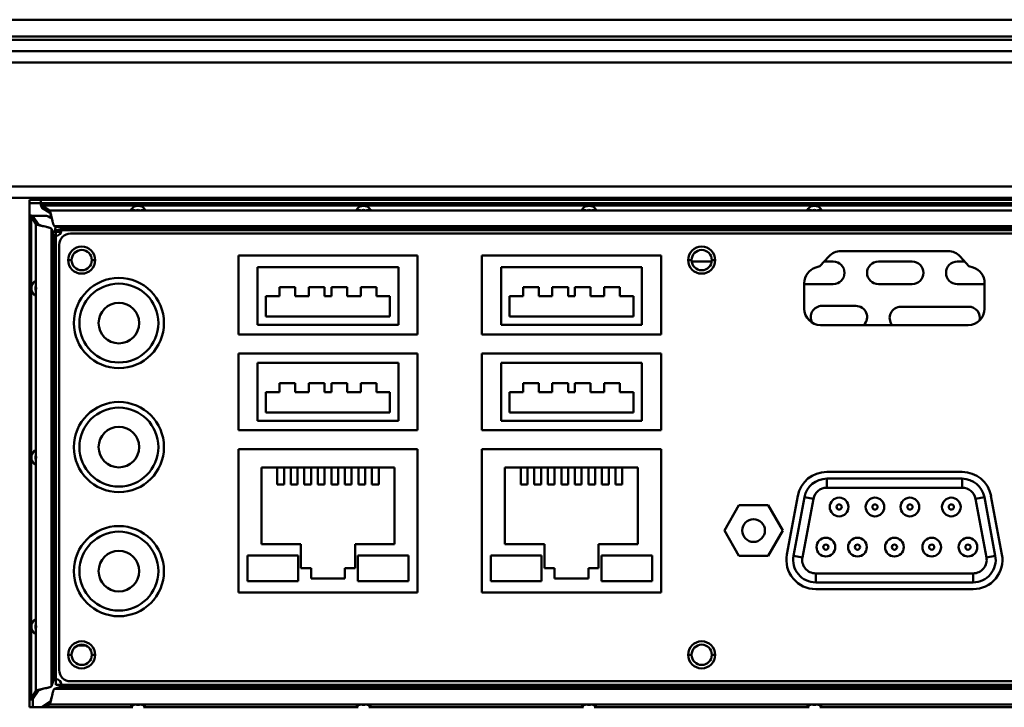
# Model space of a CAD drawing. Header units: millimetres. Extents: x 6596 to 7860, y -415 to 716.
# Tile 15 of 56: x 7219 to 7306, y -299 to -238. Entities that reach past the tile are written whole.
import ezdxf

# ---------------------------------------------------------------- set-up
doc = ezdxf.new("R2010")
doc.units = ezdxf.units.MM
doc.header["$LTSCALE"] = 81.675
doc.layers.get('0').update_dxf_attribs({"linetype": 'CONTINUOUS'})

msp = doc.modelspace()

# ---------------------------------------------------------------- linework, layer by layer
at = {"linetype": 'Continuous', "lineweight": 50}
for p, q in [((7490.869, -238.362), (7061.169, -238.362)), ((7490.869, -239.862), (7061.169, -239.862)), ((7063.519, -240.162), (7488.519, -240.162)), ((7062.519, -241.162), (7489.519, -241.162)), ((7488.319, -242.162), (7063.719, -242.162)), ((7375.319, -253.162), (7083.819, -253.162)), ((7375.319, -254.162), (7083.819, -254.162)), ((7219.719, -254.336), (7219.719, -299.336)), ((7376.55, -254.336), (7219.719, -254.336)), ((7219.719, -254.632), (7377.4, -254.632)), ((7220.774, -254.964), (7220.774, -254.788)), ((7220.822, -255.038), (7220.822, -254.841)), ((7220.822, -254.841), (7221.486, -255.271)), ((7377.79, -254.841), (7220.822, -254.841)), ((7220.822, -255.038), (7221.486, -255.468)), ((7219.978, -255.759), (7219.802, -255.759)), ((7219.855, -255.808), (7219.855, -298.556)), ((7220.286, -256.472), (7219.855, -255.808)), ((7220.052, -255.808), (7219.855, -255.808)), ((7219.927, -255.741), (7221.019, -255.741)), ((7220.482, -256.472), (7220.052, -255.808)), ((7221.486, -255.468), (7221.486, -255.271)), ((7229.153, -255.271), (7221.486, -255.271)), ((7228.744, -255.157), (7228.738, -255.171)), ((7249.153, -255.271), (7229.54, -255.271)), ((7229.955, -255.171), (7229.949, -255.157)), ((7248.744, -255.157), (7248.738, -255.171)), ((7269.153, -255.271), (7249.54, -255.271)), ((7249.955, -255.171), (7249.949, -255.157)), ((7268.744, -255.157), (7268.738, -255.171)), ((7289.153, -255.271), (7269.54, -255.271)), ((7269.955, -255.171), (7269.949, -255.157)), ((7288.744, -255.157), (7288.738, -255.171)), ((7309.153, -255.271), (7289.54, -255.271)), ((7289.955, -255.171), (7289.949, -255.157)), ((7220.286, -256.472), (7220.286, -261.989)), ((7220.482, -256.472), (7220.286, -256.472)), ((7221.921, -256.658), (7222.459, -256.833)), ((7376.772, -256.658), (7221.921, -256.658)), ((7221.672, -256.907), (7221.672, -297.458)), ((7221.847, -257.445), (7221.672, -256.907)), ((7222.547, -257.162), (7221.755, -257.162)), ((7221.847, -257.445), (7221.847, -296.919)), ((7222.047, -297.332), (7222.047, -257.032)), ((7222.047, -257.032), (7376.647, -257.032)), ((7222.047, -257.532), (7222.047, -296.832)), ((7376.234, -256.833), (7222.459, -256.833)), ((7376.147, -257.032), (7222.547, -257.032)), ((7375.347, -257.332), (7223.347, -257.332)), ((7222.347, -258.332), (7222.347, -296.032)), ((7238.244, -266.272), (7238.244, -259.262)), ((7238.244, -259.262), (7254.144, -259.262)), ((7254.144, -259.262), (7254.144, -266.272)), ((7259.844, -266.272), (7259.844, -259.262)), ((7259.844, -259.262), (7275.744, -259.262)), ((7275.744, -259.262), (7275.744, -266.272)), ((7289.837, -260.214), (7290.623, -259.357)), ((7291.691, -258.887), (7301.196, -258.887)), ((7302.264, -259.357), (7303.05, -260.214)), ((7223.147, -259.682), (7223.447, -259.682)), ((7225.547, -259.682), (7225.247, -259.682)), ((7278.147, -259.682), (7278.447, -259.682)), ((7278.457, -259.812), (7280.236, -259.812)), ((7280.547, -259.682), (7280.247, -259.682)), ((7289.457, -260.334), (7289.837, -260.214)), ((7290.206, -259.812), (7291.019, -259.812)), ((7295.019, -259.812), (7298.019, -259.812)), ((7302.019, -259.812), (7302.681, -259.812)), ((7303.05, -260.214), (7303.43, -260.334)), ((7239.944, -260.302), (7239.944, -265.422)), ((7252.444, -260.302), (7239.944, -260.302)), ((7252.444, -265.422), (7252.444, -260.302)), ((7261.544, -260.302), (7261.544, -265.422)), ((7274.044, -260.302), (7261.544, -260.302)), ((7274.044, -265.422), (7274.044, -260.302)), ((7220.293, -262.182), (7220.286, -261.989)), ((7288.444, -263.987), (7288.444, -261.717)), ((7291.019, -261.812), (7288.444, -261.812)), ((7298.019, -261.812), (7295.019, -261.812)), ((7304.444, -261.812), (7302.019, -261.812)), ((7304.444, -261.717), (7304.444, -263.987)), ((7220.286, -262.375), (7220.293, -262.182)), ((7220.286, -262.375), (7220.286, -276.989)), ((7240.694, -262.892), (7240.694, -264.692)), ((7241.894, -262.892), (7240.694, -262.892)), ((7241.894, -262.092), (7241.894, -262.892)), ((7243.294, -262.092), (7241.894, -262.092)), ((7243.294, -262.892), (7243.294, -262.092)), ((7244.494, -262.892), (7243.294, -262.892)), ((7244.494, -262.092), (7244.494, -262.892)), ((7245.894, -262.092), (7244.494, -262.092)), ((7245.894, -262.892), (7245.894, -262.092)), ((7246.494, -262.892), (7245.894, -262.892)), ((7246.494, -262.092), (7246.494, -262.892)), ((7247.894, -262.092), (7246.494, -262.092)), ((7247.894, -262.892), (7247.894, -262.092)), ((7249.094, -262.892), (7247.894, -262.892)), ((7249.094, -262.092), (7249.094, -262.892)), ((7250.494, -262.092), (7249.094, -262.092)), ((7250.494, -262.892), (7250.494, -262.092)), ((7251.694, -262.892), (7250.494, -262.892)), ((7251.694, -264.692), (7251.694, -262.892)), ((7262.294, -262.892), (7262.294, -264.692)), ((7263.494, -262.892), (7262.294, -262.892)), ((7263.494, -262.092), (7263.494, -262.892)), ((7264.894, -262.092), (7263.494, -262.092)), ((7264.894, -262.892), (7264.894, -262.092)), ((7266.094, -262.892), (7264.894, -262.892)), ((7266.094, -262.092), (7266.094, -262.892)), ((7267.494, -262.092), (7266.094, -262.092)), ((7267.494, -262.892), (7267.494, -262.092)), ((7268.094, -262.892), (7267.494, -262.892)), ((7268.094, -262.092), (7268.094, -262.892)), ((7269.494, -262.092), (7268.094, -262.092)), ((7269.494, -262.892), (7269.494, -262.092)), ((7270.694, -262.892), (7269.494, -262.892)), ((7270.694, -262.092), (7270.694, -262.892)), ((7272.094, -262.092), (7270.694, -262.092)), ((7272.094, -262.892), (7272.094, -262.092)), ((7273.294, -262.892), (7272.094, -262.892)), ((7273.294, -264.692), (7273.294, -262.892)), ((7290.019, -263.741), (7293.019, -263.741)), ((7297.019, -263.812), (7303.019, -263.812)), ((7239.944, -265.422), (7252.444, -265.422)), ((7240.694, -264.692), (7251.694, -264.692)), ((7261.544, -265.422), (7274.044, -265.422)), ((7262.294, -264.692), (7273.294, -264.692)), ((7302.994, -265.437), (7289.894, -265.437)), ((7254.144, -266.272), (7238.244, -266.272)), ((7275.744, -266.272), (7259.844, -266.272)), ((7238.244, -274.772), (7238.244, -267.952)), ((7238.244, -267.952), (7254.144, -267.952)), ((7254.144, -267.952), (7254.144, -274.772)), ((7259.844, -274.772), (7259.844, -267.952)), ((7259.844, -267.952), (7275.744, -267.952)), ((7275.744, -267.952), (7275.744, -274.772)), ((7239.944, -268.802), (7239.944, -273.922)), ((7252.444, -268.802), (7239.944, -268.802)), ((7252.444, -273.922), (7252.444, -268.802)), ((7261.544, -268.802), (7261.544, -273.922)), ((7274.044, -268.802), (7261.544, -268.802)), ((7274.044, -273.922), (7274.044, -268.802)), ((7241.894, -270.592), (7241.894, -271.392)), ((7243.294, -270.592), (7241.894, -270.592)), ((7243.294, -271.392), (7243.294, -270.592)), ((7244.494, -270.592), (7244.494, -271.392)), ((7245.894, -270.592), (7244.494, -270.592)), ((7245.894, -271.392), (7245.894, -270.592)), ((7246.494, -270.592), (7246.494, -271.392)), ((7247.894, -270.592), (7246.494, -270.592)), ((7247.894, -271.392), (7247.894, -270.592)), ((7249.094, -270.592), (7249.094, -271.392)), ((7250.494, -270.592), (7249.094, -270.592)), ((7250.494, -271.392), (7250.494, -270.592)), ((7263.494, -270.592), (7263.494, -271.392)), ((7264.894, -270.592), (7263.494, -270.592)), ((7264.894, -271.392), (7264.894, -270.592)), ((7266.094, -270.592), (7266.094, -271.392)), ((7267.494, -270.592), (7266.094, -270.592)), ((7267.494, -271.392), (7267.494, -270.592)), ((7268.094, -270.592), (7268.094, -271.392)), ((7269.494, -270.592), (7268.094, -270.592)), ((7269.494, -271.392), (7269.494, -270.592)), ((7270.694, -270.592), (7270.694, -271.392)), ((7272.094, -270.592), (7270.694, -270.592)), ((7272.094, -271.392), (7272.094, -270.592)), ((7240.694, -271.392), (7240.694, -273.192)), ((7241.894, -271.392), (7240.694, -271.392)), ((7244.494, -271.392), (7243.294, -271.392)), ((7246.494, -271.392), (7245.894, -271.392)), ((7249.094, -271.392), (7247.894, -271.392)), ((7251.694, -271.392), (7250.494, -271.392)), ((7251.694, -273.192), (7251.694, -271.392)), ((7262.294, -271.392), (7262.294, -273.192)), ((7263.494, -271.392), (7262.294, -271.392)), ((7266.094, -271.392), (7264.894, -271.392)), ((7268.094, -271.392), (7267.494, -271.392)), ((7270.694, -271.392), (7269.494, -271.392)), ((7273.294, -271.392), (7272.094, -271.392)), ((7273.294, -273.192), (7273.294, -271.392)), ((7240.694, -273.192), (7251.694, -273.192)), ((7262.294, -273.192), (7273.294, -273.192)), ((7239.944, -273.922), (7252.444, -273.922)), ((7261.544, -273.922), (7274.044, -273.922)), ((7254.144, -274.772), (7238.244, -274.772)), ((7275.744, -274.772), (7259.844, -274.772)), ((7238.244, -289.162), (7238.244, -276.452)), ((7238.244, -276.452), (7254.144, -276.452)), ((7254.144, -276.452), (7254.144, -289.162)), ((7259.844, -289.162), (7259.844, -276.452)), ((7259.844, -276.452), (7275.744, -276.452)), ((7275.744, -276.452), (7275.744, -289.162)), ((7220.293, -277.182), (7220.286, -276.989)), ((7220.286, -277.375), (7220.293, -277.182)), ((7220.286, -277.375), (7220.286, -291.989)), ((7240.294, -278.062), (7240.294, -284.862)), ((7252.094, -278.062), (7240.294, -278.062)), ((7241.694, -278.062), (7241.694, -279.585)), ((7242.294, -279.585), (7242.294, -278.062)), ((7242.894, -278.062), (7242.894, -279.585)), ((7243.494, -279.585), (7243.494, -278.062)), ((7244.094, -278.062), (7244.094, -279.585)), ((7244.694, -279.585), (7244.694, -278.062)), ((7245.294, -278.062), (7245.294, -279.585)), ((7245.894, -279.585), (7245.894, -278.062)), ((7246.494, -278.062), (7246.494, -279.585)), ((7247.094, -279.585), (7247.094, -278.062)), ((7247.694, -278.062), (7247.694, -279.585)), ((7248.294, -279.585), (7248.294, -278.062)), ((7248.894, -278.062), (7248.894, -279.585)), ((7249.494, -279.585), (7249.494, -278.062)), ((7250.094, -278.062), (7250.094, -279.585)), ((7250.694, -279.585), (7250.694, -278.062)), ((7252.094, -284.862), (7252.094, -278.062)), ((7261.894, -278.062), (7261.894, -284.862)), ((7273.694, -278.062), (7261.894, -278.062)), ((7263.294, -278.062), (7263.294, -279.585)), ((7263.894, -279.585), (7263.894, -278.062)), ((7264.494, -278.062), (7264.494, -279.585)), ((7265.094, -279.585), (7265.094, -278.062)), ((7265.694, -278.062), (7265.694, -279.585)), ((7266.294, -279.585), (7266.294, -278.062)), ((7266.894, -278.062), (7266.894, -279.585)), ((7267.494, -279.585), (7267.494, -278.062)), ((7268.094, -278.062), (7268.094, -279.585)), ((7268.694, -279.585), (7268.694, -278.062)), ((7269.294, -278.062), (7269.294, -279.585)), ((7269.894, -279.585), (7269.894, -278.062)), ((7270.494, -278.062), (7270.494, -279.585)), ((7271.094, -279.585), (7271.094, -278.062)), ((7271.694, -278.062), (7271.694, -279.585)), ((7272.294, -279.585), (7272.294, -278.062)), ((7273.694, -284.862), (7273.694, -278.062)), ((7290.433, -278.462), (7302.455, -278.462)), ((7290.433, -279.062), (7290.433, -279.862)), ((7290.433, -279.062), (7302.455, -279.062)), ((7302.455, -279.862), (7302.455, -279.062)), ((7242.294, -279.585), (7241.694, -279.585)), ((7243.494, -279.585), (7242.894, -279.585)), ((7244.694, -279.585), (7244.094, -279.585)), ((7245.894, -279.585), (7245.294, -279.585)), ((7247.094, -279.585), (7246.494, -279.585)), ((7248.294, -279.585), (7247.694, -279.585)), ((7249.494, -279.585), (7248.894, -279.585)), ((7250.694, -279.585), (7250.094, -279.585)), ((7263.894, -279.585), (7263.294, -279.585)), ((7265.094, -279.585), (7264.494, -279.585)), ((7266.294, -279.585), (7265.694, -279.585)), ((7267.494, -279.585), (7266.894, -279.585)), ((7268.694, -279.585), (7268.094, -279.585)), ((7269.894, -279.585), (7269.294, -279.585)), ((7271.094, -279.585), (7270.494, -279.585)), ((7272.294, -279.585), (7271.694, -279.585)), ((7302.455, -279.862), (7290.433, -279.862)), ((7286.904, -285.784), (7287.877, -280.584)), ((7287.494, -285.894), (7288.467, -280.694)), ((7289.253, -280.841), (7288.28, -286.041)), ((7289.253, -280.841), (7288.467, -280.694)), ((7304.42, -280.694), (7303.634, -280.841)), ((7304.607, -286.041), (7303.634, -280.841)), ((7304.42, -280.694), (7305.394, -285.894)), ((7305.01, -280.584), (7305.983, -285.784)), ((7281.354, -283.662), (7282.649, -281.42)), ((7282.649, -281.42), (7285.238, -281.42)), ((7285.238, -281.42), (7286.533, -283.662)), ((7282.649, -285.904), (7281.354, -283.662)), ((7286.533, -283.662), (7285.238, -285.904)), ((7240.294, -284.862), (7243.794, -284.862)), ((7243.794, -284.862), (7243.794, -287.012)), ((7248.594, -287.012), (7248.594, -284.862)), ((7248.594, -284.862), (7252.094, -284.862)), ((7261.894, -284.862), (7265.394, -284.862)), ((7265.394, -284.862), (7265.394, -287.012)), ((7270.194, -287.012), (7270.194, -284.862)), ((7270.194, -284.862), (7273.694, -284.862)), ((7239.044, -288.137), (7239.044, -285.887)), ((7239.044, -285.887), (7243.544, -285.887)), ((7243.544, -285.887), (7243.544, -288.137)), ((7248.844, -288.137), (7248.844, -285.887)), ((7248.844, -285.887), (7253.344, -285.887)), ((7253.344, -285.887), (7253.344, -288.137)), ((7260.644, -288.137), (7260.644, -285.887)), ((7260.644, -285.887), (7265.144, -285.887)), ((7265.144, -285.887), (7265.144, -288.137)), ((7270.444, -288.137), (7270.444, -285.887)), ((7270.444, -285.887), (7274.944, -285.887)), ((7274.944, -285.887), (7274.944, -288.137)), ((7285.238, -285.904), (7282.649, -285.904)), ((7287.494, -285.894), (7288.28, -286.041)), ((7304.607, -286.041), (7305.394, -285.894)), ((7243.794, -287.012), (7244.694, -287.012)), ((7244.694, -287.012), (7244.694, -287.912)), ((7247.694, -287.912), (7247.694, -287.012)), ((7247.694, -287.012), (7248.594, -287.012)), ((7265.394, -287.012), (7266.294, -287.012)), ((7266.294, -287.012), (7266.294, -287.912)), ((7269.294, -287.912), (7269.294, -287.012)), ((7269.294, -287.012), (7270.194, -287.012)), ((7243.544, -288.137), (7239.044, -288.137)), ((7244.694, -287.912), (7247.694, -287.912)), ((7253.344, -288.137), (7248.844, -288.137)), ((7265.144, -288.137), (7260.644, -288.137)), ((7266.294, -287.912), (7269.294, -287.912)), ((7274.944, -288.137), (7270.444, -288.137)), ((7289.459, -287.462), (7289.459, -288.262)), ((7289.459, -287.462), (7303.428, -287.462)), ((7303.428, -288.262), (7303.428, -287.462)), ((7303.428, -288.262), (7289.459, -288.262)), ((7303.428, -288.862), (7289.459, -288.862)), ((7254.144, -289.162), (7238.244, -289.162)), ((7275.744, -289.162), (7259.844, -289.162)), ((7220.293, -292.182), (7220.286, -291.989)), ((7220.286, -292.375), (7220.293, -292.182)), ((7220.286, -292.375), (7220.286, -297.893)), ((7224.715, -293.862), (7223.978, -293.862)), ((7223.147, -294.682), (7223.447, -294.682)), ((7225.547, -294.682), (7225.247, -294.682)), ((7278.147, -294.682), (7278.447, -294.682)), ((7280.547, -294.682), (7280.247, -294.682)), ((7221.672, -297.458), (7221.847, -296.919)), ((7222.459, -297.531), (7221.921, -297.707)), ((7376.772, -297.707), (7221.921, -297.707)), ((7376.647, -297.332), (7222.047, -297.332)), ((7376.234, -297.531), (7222.459, -297.531)), ((7376.147, -297.332), (7222.547, -297.332)), ((7223.347, -297.032), (7375.347, -297.032)), ((7219.978, -298.605), (7219.802, -298.605)), ((7219.855, -298.556), (7220.286, -297.893)), ((7220.052, -298.556), (7219.855, -298.556)), ((7220.019, -298.584), (7220.019, -299.336)), ((7220.052, -298.556), (7220.482, -297.893)), ((7220.482, -297.893), (7220.286, -297.893)), ((7219.719, -299.336), (7228.873, -299.336)), ((7221.486, -298.896), (7220.822, -299.326)), ((7221.486, -299.093), (7221.112, -299.336)), ((7221.486, -298.896), (7221.486, -299.093)), ((7229.153, -299.093), (7221.486, -299.093)), ((7228.738, -299.193), (7228.744, -299.208)), ((7249.153, -299.093), (7229.54, -299.093)), ((7229.821, -299.336), (7248.873, -299.336)), ((7229.949, -299.208), (7229.955, -299.193)), ((7248.738, -299.193), (7248.744, -299.208)), ((7269.153, -299.093), (7249.54, -299.093)), ((7249.821, -299.336), (7268.873, -299.336)), ((7249.949, -299.208), (7249.955, -299.193)), ((7268.738, -299.193), (7268.744, -299.208)), ((7289.153, -299.093), (7269.54, -299.093)), ((7269.821, -299.336), (7288.873, -299.336)), ((7269.949, -299.208), (7269.955, -299.193)), ((7288.738, -299.193), (7288.744, -299.208)), ((7309.153, -299.093), (7289.54, -299.093)), ((7289.821, -299.336), (7308.873, -299.336)), ((7289.949, -299.208), (7289.955, -299.193))]:
    msp.add_line(p, q, dxfattribs=at)
for centre, radius in [((7224.347, -259.682), 1.2), ((7279.347, -259.682), 1.2), ((7224.347, -259.682), 0.9), ((7279.347, -259.682), 0.9), ((7227.644, -265.262), 4), ((7227.644, -265.262), 3.5), ((7227.644, -265.262), 1.8), ((7227.644, -276.262), 4), ((7227.644, -276.262), 3.5), ((7227.644, -276.262), 1.8), ((7291.537, -281.573), 0.83), ((7294.716, -281.573), 0.83), ((7297.82, -281.573), 0.83), ((7301.491, -281.573), 0.83), ((7291.537, -281.573), 0.23), ((7294.716, -281.573), 0.23), ((7297.82, -281.573), 0.23), ((7301.491, -281.573), 0.23), ((7283.944, -283.662), 1.01), ((7227.644, -287.262), 4), ((7227.644, -287.262), 3.5), ((7290.363, -285.131), 0.83), ((7293.164, -285.131), 0.83), ((7296.444, -285.131), 0.83), ((7299.75, -285.131), 0.83), ((7302.968, -285.131), 0.83), ((7227.644, -287.262), 1.8), ((7290.363, -285.131), 0.23), ((7293.164, -285.131), 0.23), ((7296.444, -285.131), 0.23), ((7299.75, -285.131), 0.23), ((7302.968, -285.131), 0.23), ((7224.347, -294.682), 1.2), ((7279.347, -294.682), 1.2), ((7224.347, -294.682), 0.9), ((7279.347, -294.682), 0.9)]:
    msp.add_circle(centre, radius, dxfattribs=at)
for centre, radius, start, end in [((7222.215, -254.426), 1.51, 179.9965, 181.16631), ((7222.174, -254.426), 1.468, 181.16924, 181.5988), ((7229.347, -255.631), 0.767, 38.17648, 141.82352), ((7249.347, -255.631), 0.767, 38.17648, 141.82352), ((7269.347, -255.631), 0.767, 38.17648, 141.82352), ((7289.347, -255.631), 0.767, 38.17648, 141.82352), ((7221.019, -256.741), 1, 46.34185, 90), ((7221.019, -256.741), 1, 335.07466, 2.95168), ((7222.047, -257.032), 0.5, 270, 0), ((7223.347, -258.332), 1, 90, 180), ((7291.691, -260.337), 1.45, 90, 137.48955), ((7301.196, -260.337), 1.45, 42.51045, 90), ((7291.019, -260.812), 1, 270, 90), ((7295.019, -260.812), 1, 90, 270), ((7298.019, -260.812), 1, 270, 90), ((7302.019, -260.812), 1, 90, 270), ((7289.894, -261.717), 1.45, 107.52557, 180), ((7302.994, -261.717), 1.45, 0, 72.47443), ((7220.645, -262.182), 0.767, 128.17648, 231.82352), ((7220.76, -262.182), 0.512, 157.83179, 180.00911), ((7220.76, -262.182), 0.512, 179.99089, 202.16821), ((7290.019, -264.741), 1, 90, 209.16328), ((7293.019, -264.741), 1, 315.8581, 90), ((7289.894, -263.987), 1.45, 180, 270), ((7297.019, -264.812), 1, 90, 218.68315), ((7302.994, -263.987), 1.45, 270, 0), ((7303.019, -264.812), 1, 347.06604, 90), ((7220.645, -277.182), 0.767, 128.17648, 231.82352), ((7220.76, -277.182), 0.512, 157.83179, 180.00911), ((7220.76, -277.182), 0.512, 179.99089, 202.16821), ((7290.433, -281.062), 2.6, 90, 169.4), ((7302.455, -281.062), 2.6, 10.6, 90), ((7290.433, -281.062), 2, 90, 169.4), ((7302.455, -281.062), 2, 10.6, 90), ((7290.433, -281.062), 1.2, 90, 169.4), ((7302.455, -281.062), 1.2, 10.6, 90), ((7289.459, -286.262), 2.6, 169.4, 270), ((7289.459, -286.262), 2, 169.4, 270), ((7289.459, -286.262), 1.2, 169.4, 270), ((7303.428, -286.262), 2.6, 270, 10.6), ((7303.428, -286.262), 2, 270, 10.6), ((7303.428, -286.262), 1.2, 270, 10.6), ((7220.645, -292.182), 0.767, 128.17648, 231.82352), ((7220.76, -292.182), 0.512, 157.83179, 180.00911), ((7220.76, -292.182), 0.512, 179.99089, 202.16821), ((7223.347, -296.032), 1, 180, 270), ((7222.047, -297.332), 0.5, 0, 90), ((7229.347, -298.734), 0.767, 218.17648, 231.84914), ((7229.347, -298.734), 0.767, 308.19989, 321.82352), ((7249.347, -298.734), 0.767, 218.17648, 231.84914), ((7249.347, -298.734), 0.767, 308.19989, 321.82352), ((7269.347, -298.734), 0.767, 218.17648, 231.84914), ((7269.347, -298.734), 0.767, 308.19989, 321.82352), ((7289.347, -298.734), 0.767, 218.17648, 231.84914), ((7289.347, -298.734), 0.767, 308.19989, 321.82352)]:
    msp.add_arc(centre, radius, start, end, dxfattribs=at)
for points, knots in [([(7220.774, -254.964), (7220.767, -254.95), (7220.756, -254.92), (7220.737, -254.85), (7220.72, -254.747), (7220.708, -254.607), (7220.705, -254.508), (7220.705, -254.456)], [0, 0, 0, 0, 0.086918, 0.186605, 0.421953, 0.697514, 1, 1, 1, 1]), ([(7220.706, -254.467), (7220.707, -254.501), (7220.711, -254.564), (7220.724, -254.652), (7220.743, -254.727), (7220.762, -254.77), (7220.774, -254.788)], [0, 0, 0, 0, 0.300579, 0.572728, 0.807177, 1, 1, 1, 1]), ([(7220.774, -254.788), (7220.781, -254.799), (7220.795, -254.819), (7220.813, -254.836), (7220.822, -254.841)], [0, 0, 0, 0, 0.561992, 1, 1, 1, 1]), ([(7220.774, -254.964), (7220.781, -254.979), (7220.794, -255.006), (7220.813, -255.03), (7220.822, -255.038)], [0, 0, 0, 0, 0.580075, 1, 1, 1, 1]), ([(7219.719, -255.703), (7219.769, -255.708), (7219.839, -255.717), (7219.925, -255.739), (7219.962, -255.752), (7219.978, -255.759)], [0, 0, 0, 0, 0.563811, 0.799008, 1, 1, 1, 1]), ([(7219.802, -255.759), (7219.79, -255.752), (7219.763, -255.738), (7219.735, -255.728), (7219.719, -255.724)], [0, 0, 0, 0, 0.464701, 1, 1, 1, 1]), ([(7219.855, -255.808), (7219.85, -255.799), (7219.834, -255.781), (7219.814, -255.767), (7219.802, -255.759)], [0, 0, 0, 0, 0.438008, 1, 1, 1, 1]), ([(7220.052, -255.808), (7220.045, -255.798), (7220.02, -255.78), (7219.994, -255.766), (7219.978, -255.759)], [0, 0, 0, 0, 0.419925, 1, 1, 1, 1]), ([(7221.486, -255.271), (7221.491, -255.275), (7221.501, -255.285), (7221.52, -255.312), (7221.542, -255.359), (7221.568, -255.429), (7221.593, -255.515), (7221.619, -255.614), (7221.655, -255.764), (7221.68, -255.881), (7221.697, -255.961)], [0, 0, 0, 0, 0.025696, 0.056814, 0.136543, 0.239499, 0.363698, 0.506003, 0.662509, 1, 1, 1, 1]), ([(7221.486, -255.468), (7221.496, -255.474), (7221.516, -255.493), (7221.542, -255.53), (7221.567, -255.58), (7221.593, -255.642), (7221.619, -255.713), (7221.655, -255.82), (7221.68, -255.903), (7221.697, -255.961)], [0, 0, 0, 0, 0.064028, 0.147618, 0.251916, 0.375617, 0.516068, 0.669746, 1, 1, 1, 1]), ([(7228.738, -255.171), (7228.738, -255.174), (7228.74, -255.18), (7228.746, -255.188), (7228.755, -255.196), (7228.768, -255.204), (7228.785, -255.212), (7228.813, -255.222), (7228.856, -255.234), (7228.917, -255.246), (7228.988, -255.257), (7229.068, -255.265), (7229.124, -255.269), (7229.153, -255.271)], [0, 0, 0, 0, 0.019201, 0.041684, 0.069536, 0.103782, 0.144858, 0.192883, 0.309381, 0.451583, 0.616612, 0.80082, 1, 1, 1, 1]), ([(7229.153, -255.271), (7229.185, -255.273), (7229.249, -255.278), (7229.347, -255.28), (7229.444, -255.278), (7229.508, -255.273), (7229.54, -255.271)], [0, 0, 0, 0, 0.245197, 0.5, 0.754803, 1, 1, 1, 1]), ([(7229.54, -255.271), (7229.569, -255.269), (7229.625, -255.265), (7229.705, -255.257), (7229.776, -255.246), (7229.837, -255.234), (7229.88, -255.222), (7229.908, -255.212), (7229.925, -255.204), (7229.938, -255.196), (7229.947, -255.188), (7229.953, -255.18), (7229.955, -255.174), (7229.955, -255.171)], [0, 0, 0, 0, 0.19918, 0.383388, 0.548417, 0.690619, 0.807117, 0.855142, 0.896218, 0.930464, 0.958316, 0.980799, 1, 1, 1, 1]), ([(7248.738, -255.171), (7248.738, -255.174), (7248.74, -255.18), (7248.746, -255.188), (7248.755, -255.196), (7248.768, -255.204), (7248.785, -255.212), (7248.813, -255.222), (7248.856, -255.234), (7248.917, -255.246), (7248.988, -255.257), (7249.068, -255.265), (7249.124, -255.269), (7249.153, -255.271)], [0, 0, 0, 0, 0.019201, 0.041684, 0.069536, 0.103782, 0.144858, 0.192883, 0.309381, 0.451583, 0.616612, 0.80082, 1, 1, 1, 1]), ([(7249.153, -255.271), (7249.185, -255.273), (7249.249, -255.278), (7249.347, -255.28), (7249.444, -255.278), (7249.508, -255.273), (7249.54, -255.271)], [0, 0, 0, 0, 0.245197, 0.5, 0.754803, 1, 1, 1, 1]), ([(7249.54, -255.271), (7249.569, -255.269), (7249.625, -255.265), (7249.705, -255.257), (7249.776, -255.246), (7249.837, -255.234), (7249.88, -255.222), (7249.908, -255.212), (7249.925, -255.204), (7249.938, -255.196), (7249.947, -255.188), (7249.953, -255.18), (7249.955, -255.174), (7249.955, -255.171)], [0, 0, 0, 0, 0.19918, 0.383388, 0.548417, 0.690619, 0.807117, 0.855142, 0.896218, 0.930464, 0.958316, 0.980799, 1, 1, 1, 1]), ([(7268.738, -255.171), (7268.738, -255.174), (7268.74, -255.18), (7268.746, -255.188), (7268.755, -255.196), (7268.768, -255.204), (7268.785, -255.212), (7268.813, -255.222), (7268.856, -255.234), (7268.917, -255.246), (7268.988, -255.257), (7269.068, -255.265), (7269.124, -255.269), (7269.153, -255.271)], [0, 0, 0, 0, 0.019201, 0.041684, 0.069536, 0.103782, 0.144858, 0.192883, 0.309381, 0.451583, 0.616612, 0.80082, 1, 1, 1, 1]), ([(7269.153, -255.271), (7269.185, -255.273), (7269.249, -255.278), (7269.347, -255.28), (7269.444, -255.278), (7269.508, -255.273), (7269.54, -255.271)], [0, 0, 0, 0, 0.245197, 0.5, 0.754803, 1, 1, 1, 1]), ([(7269.54, -255.271), (7269.569, -255.269), (7269.625, -255.265), (7269.705, -255.257), (7269.776, -255.246), (7269.837, -255.234), (7269.88, -255.222), (7269.908, -255.212), (7269.925, -255.204), (7269.938, -255.196), (7269.947, -255.188), (7269.953, -255.18), (7269.955, -255.174), (7269.955, -255.171)], [0, 0, 0, 0, 0.19918, 0.383388, 0.548417, 0.690619, 0.807117, 0.855142, 0.896218, 0.930464, 0.958316, 0.980799, 1, 1, 1, 1]), ([(7288.738, -255.171), (7288.738, -255.174), (7288.74, -255.18), (7288.746, -255.188), (7288.755, -255.196), (7288.768, -255.204), (7288.785, -255.212), (7288.813, -255.222), (7288.856, -255.234), (7288.917, -255.246), (7288.988, -255.257), (7289.068, -255.265), (7289.124, -255.269), (7289.153, -255.271)], [0, 0, 0, 0, 0.019201, 0.041684, 0.069536, 0.103782, 0.144858, 0.192883, 0.309381, 0.451583, 0.616612, 0.80082, 1, 1, 1, 1]), ([(7289.153, -255.271), (7289.185, -255.273), (7289.249, -255.278), (7289.347, -255.28), (7289.444, -255.278), (7289.508, -255.273), (7289.54, -255.271)], [0, 0, 0, 0, 0.245197, 0.5, 0.754803, 1, 1, 1, 1]), ([(7289.54, -255.271), (7289.569, -255.269), (7289.625, -255.265), (7289.705, -255.257), (7289.776, -255.246), (7289.837, -255.234), (7289.88, -255.222), (7289.908, -255.212), (7289.925, -255.204), (7289.938, -255.196), (7289.947, -255.188), (7289.953, -255.18), (7289.955, -255.174), (7289.955, -255.171)], [0, 0, 0, 0, 0.19918, 0.383388, 0.548417, 0.690619, 0.807117, 0.855142, 0.896218, 0.930464, 0.958316, 0.980799, 1, 1, 1, 1]), ([(7220.975, -256.683), (7220.895, -256.665), (7220.778, -256.64), (7220.628, -256.605), (7220.529, -256.579), (7220.443, -256.553), (7220.373, -256.528), (7220.327, -256.505), (7220.299, -256.486), (7220.289, -256.477), (7220.286, -256.472)], [0, 0, 0, 0, 0.337491, 0.493997, 0.636302, 0.760501, 0.863457, 0.943186, 0.974304, 1, 1, 1, 1]), ([(7220.975, -256.683), (7220.918, -256.665), (7220.834, -256.64), (7220.727, -256.605), (7220.656, -256.579), (7220.595, -256.553), (7220.545, -256.527), (7220.507, -256.502), (7220.488, -256.482), (7220.482, -256.472)], [0, 0, 0, 0, 0.330254, 0.483932, 0.624383, 0.748084, 0.852382, 0.935972, 1, 1, 1, 1]), ([(7221.672, -256.907), (7221.67, -256.902), (7221.663, -256.891), (7221.648, -256.877), (7221.628, -256.864), (7221.59, -256.844), (7221.529, -256.82), (7221.443, -256.793), (7221.341, -256.765), (7221.183, -256.728), (7221.06, -256.701), (7220.975, -256.683)], [0, 0, 0, 0, 0.022185, 0.049418, 0.082721, 0.122495, 0.221446, 0.344719, 0.488957, 0.649749, 1, 1, 1, 1]), ([(7221.697, -255.961), (7221.715, -256.045), (7221.742, -256.169), (7221.78, -256.326), (7221.807, -256.429), (7221.834, -256.515), (7221.858, -256.576), (7221.878, -256.613), (7221.892, -256.634), (7221.906, -256.649), (7221.916, -256.656), (7221.921, -256.658)], [0, 0, 0, 0, 0.350251, 0.511043, 0.655281, 0.778554, 0.877505, 0.917279, 0.950582, 0.977815, 1, 1, 1, 1]), ([(7221.952, -257.515), (7221.939, -257.51), (7221.914, -257.499), (7221.885, -257.484), (7221.868, -257.472), (7221.856, -257.461), (7221.849, -257.452), (7221.847, -257.445)], [0, 0, 0, 0, 0.340997, 0.624548, 0.741775, 0.842354, 1, 1, 1, 1]), ([(7221.952, -257.515), (7221.959, -257.518), (7221.99, -257.528), (7222.022, -257.532), (7222.047, -257.532)], [0, 0, 0, 0, 0.238514, 1, 1, 1, 1]), ([(7222.459, -256.833), (7222.466, -256.835), (7222.476, -256.841), (7222.486, -256.853), (7222.499, -256.871), (7222.514, -256.9), (7222.524, -256.924), (7222.529, -256.938)], [0, 0, 0, 0, 0.157646, 0.258225, 0.375452, 0.659003, 1, 1, 1, 1]), ([(7222.547, -257.032), (7222.547, -257.024), (7222.545, -256.992), (7222.538, -256.96), (7222.529, -256.938)], [0, 0, 0, 0, 0.259677, 1, 1, 1, 1]), ([(7220.286, -261.989), (7220.284, -261.957), (7220.279, -261.895), (7220.269, -261.808), (7220.257, -261.733), (7220.243, -261.67), (7220.229, -261.627), (7220.217, -261.601), (7220.208, -261.588), (7220.199, -261.579), (7220.19, -261.574), (7220.18, -261.574), (7220.174, -261.577), (7220.171, -261.58)], [0, 0, 0, 0, 0.212535, 0.406731, 0.577155, 0.71926, 0.829748, 0.872688, 0.907587, 0.935176, 0.957243, 0.977334, 1, 1, 1, 1]), ([(7220.171, -262.785), (7220.174, -262.787), (7220.18, -262.79), (7220.19, -262.791), (7220.199, -262.786), (7220.208, -262.777), (7220.217, -262.763), (7220.229, -262.737), (7220.243, -262.694), (7220.257, -262.632), (7220.269, -262.556), (7220.279, -262.469), (7220.284, -262.408), (7220.286, -262.375)], [0, 0, 0, 0, 0.022666, 0.042757, 0.064824, 0.092413, 0.127312, 0.170252, 0.28074, 0.422845, 0.593269, 0.787465, 1, 1, 1, 1]), ([(7220.286, -276.989), (7220.284, -276.957), (7220.279, -276.895), (7220.269, -276.808), (7220.257, -276.733), (7220.243, -276.67), (7220.229, -276.627), (7220.217, -276.601), (7220.208, -276.588), (7220.199, -276.579), (7220.19, -276.574), (7220.18, -276.574), (7220.174, -276.577), (7220.171, -276.58)], [0, 0, 0, 0, 0.212535, 0.406731, 0.577155, 0.71926, 0.829748, 0.872688, 0.907587, 0.935176, 0.957243, 0.977334, 1, 1, 1, 1]), ([(7220.171, -277.785), (7220.174, -277.787), (7220.18, -277.79), (7220.19, -277.791), (7220.199, -277.786), (7220.208, -277.777), (7220.217, -277.763), (7220.229, -277.737), (7220.243, -277.694), (7220.257, -277.632), (7220.269, -277.556), (7220.279, -277.469), (7220.284, -277.408), (7220.286, -277.375)], [0, 0, 0, 0, 0.022666, 0.042757, 0.064824, 0.092413, 0.127312, 0.170252, 0.28074, 0.422845, 0.593269, 0.787465, 1, 1, 1, 1]), ([(7220.286, -291.989), (7220.284, -291.957), (7220.279, -291.895), (7220.269, -291.808), (7220.257, -291.733), (7220.243, -291.67), (7220.229, -291.627), (7220.217, -291.601), (7220.208, -291.588), (7220.199, -291.579), (7220.19, -291.574), (7220.18, -291.574), (7220.174, -291.577), (7220.171, -291.58)], [0, 0, 0, 0, 0.212535, 0.406731, 0.577155, 0.71926, 0.829748, 0.872688, 0.907587, 0.935176, 0.957243, 0.977334, 1, 1, 1, 1]), ([(7220.171, -292.785), (7220.174, -292.787), (7220.18, -292.79), (7220.19, -292.791), (7220.199, -292.786), (7220.208, -292.777), (7220.217, -292.763), (7220.229, -292.737), (7220.243, -292.694), (7220.257, -292.632), (7220.269, -292.556), (7220.279, -292.469), (7220.284, -292.408), (7220.286, -292.375)], [0, 0, 0, 0, 0.022666, 0.042757, 0.064824, 0.092413, 0.127312, 0.170252, 0.28074, 0.422845, 0.593269, 0.787465, 1, 1, 1, 1]), ([(7221.847, -296.919), (7221.849, -296.913), (7221.856, -296.903), (7221.868, -296.892), (7221.885, -296.88), (7221.914, -296.865), (7221.939, -296.855), (7221.952, -296.849)], [0, 0, 0, 0, 0.157646, 0.258225, 0.375452, 0.659003, 1, 1, 1, 1]), ([(7222.047, -296.832), (7222.038, -296.832), (7222.006, -296.834), (7221.974, -296.84), (7221.952, -296.849)], [0, 0, 0, 0, 0.259677, 1, 1, 1, 1]), ([(7220.286, -297.893), (7220.289, -297.888), (7220.299, -297.878), (7220.327, -297.859), (7220.373, -297.837), (7220.443, -297.811), (7220.529, -297.785), (7220.628, -297.76), (7220.778, -297.724), (7220.895, -297.699), (7220.975, -297.682)], [0, 0, 0, 0, 0.025696, 0.056814, 0.136543, 0.239499, 0.363698, 0.506003, 0.662509, 1, 1, 1, 1]), ([(7220.482, -297.893), (7220.488, -297.883), (7220.507, -297.863), (7220.545, -297.837), (7220.595, -297.811), (7220.656, -297.786), (7220.727, -297.76), (7220.834, -297.724), (7220.918, -297.699), (7220.975, -297.682)], [0, 0, 0, 0, 0.064028, 0.147618, 0.251916, 0.375617, 0.516068, 0.669746, 1, 1, 1, 1]), ([(7220.975, -297.682), (7221.06, -297.663), (7221.183, -297.637), (7221.341, -297.599), (7221.443, -297.572), (7221.529, -297.545), (7221.59, -297.521), (7221.628, -297.501), (7221.648, -297.487), (7221.663, -297.473), (7221.67, -297.463), (7221.672, -297.458)], [0, 0, 0, 0, 0.350251, 0.511043, 0.655281, 0.778554, 0.877505, 0.917279, 0.950582, 0.977815, 1, 1, 1, 1]), ([(7221.921, -297.707), (7221.916, -297.709), (7221.906, -297.715), (7221.892, -297.731), (7221.878, -297.751), (7221.858, -297.789), (7221.834, -297.849), (7221.807, -297.936), (7221.78, -298.038), (7221.742, -298.196), (7221.715, -298.319), (7221.697, -298.404)], [0, 0, 0, 0, 0.022185, 0.049418, 0.082721, 0.122495, 0.221446, 0.344719, 0.488957, 0.649749, 1, 1, 1, 1]), ([(7222.529, -297.426), (7222.524, -297.44), (7222.514, -297.465), (7222.499, -297.493), (7222.486, -297.511), (7222.476, -297.523), (7222.466, -297.53), (7222.459, -297.531)], [0, 0, 0, 0, 0.340997, 0.624548, 0.741775, 0.842354, 1, 1, 1, 1]), ([(7222.529, -297.426), (7222.532, -297.419), (7222.543, -297.389), (7222.547, -297.357), (7222.547, -297.332)], [0, 0, 0, 0, 0.238514, 1, 1, 1, 1]), ([(7219.978, -298.605), (7219.962, -298.612), (7219.925, -298.626), (7219.839, -298.647), (7219.769, -298.657), (7219.719, -298.662)], [0, 0, 0, 0, 0.200992, 0.436189, 1, 1, 1, 1]), ([(7219.719, -298.641), (7219.735, -298.636), (7219.763, -298.626), (7219.79, -298.613), (7219.802, -298.605)], [0, 0, 0, 0, 0.535299, 1, 1, 1, 1]), ([(7219.802, -298.605), (7219.814, -298.598), (7219.834, -298.584), (7219.85, -298.565), (7219.855, -298.556)], [0, 0, 0, 0, 0.561992, 1, 1, 1, 1]), ([(7219.978, -298.605), (7219.994, -298.598), (7220.02, -298.585), (7220.045, -298.566), (7220.052, -298.556)], [0, 0, 0, 0, 0.580075, 1, 1, 1, 1]), ([(7221.697, -298.404), (7221.68, -298.461), (7221.655, -298.545), (7221.619, -298.652), (7221.593, -298.723), (7221.567, -298.784), (7221.542, -298.834), (7221.516, -298.872), (7221.496, -298.891), (7221.486, -298.896)], [0, 0, 0, 0, 0.330254, 0.483932, 0.624383, 0.748084, 0.852382, 0.935972, 1, 1, 1, 1]), ([(7221.697, -298.404), (7221.68, -298.484), (7221.655, -298.601), (7221.619, -298.751), (7221.593, -298.85), (7221.568, -298.935), (7221.542, -299.005), (7221.52, -299.052), (7221.501, -299.079), (7221.491, -299.089), (7221.486, -299.093)], [0, 0, 0, 0, 0.337491, 0.493997, 0.636302, 0.760501, 0.863457, 0.943186, 0.974304, 1, 1, 1, 1]), ([(7229.153, -299.093), (7229.124, -299.095), (7229.068, -299.099), (7228.988, -299.107), (7228.917, -299.118), (7228.856, -299.13), (7228.813, -299.142), (7228.785, -299.153), (7228.768, -299.16), (7228.755, -299.168), (7228.746, -299.176), (7228.74, -299.184), (7228.738, -299.191), (7228.738, -299.193)], [0, 0, 0, 0, 0.19918, 0.383388, 0.548417, 0.690619, 0.807117, 0.855142, 0.896218, 0.930464, 0.958316, 0.980799, 1, 1, 1, 1]), ([(7229.54, -299.093), (7229.508, -299.091), (7229.444, -299.087), (7229.347, -299.085), (7229.249, -299.087), (7229.185, -299.091), (7229.153, -299.093)], [0, 0, 0, 0, 0.245197, 0.5, 0.754803, 1, 1, 1, 1]), ([(7229.955, -299.193), (7229.955, -299.191), (7229.953, -299.184), (7229.947, -299.176), (7229.938, -299.168), (7229.925, -299.16), (7229.908, -299.153), (7229.88, -299.142), (7229.837, -299.13), (7229.776, -299.118), (7229.705, -299.107), (7229.625, -299.099), (7229.569, -299.095), (7229.54, -299.093)], [0, 0, 0, 0, 0.019201, 0.041684, 0.069536, 0.103782, 0.144858, 0.192883, 0.309381, 0.451583, 0.616612, 0.80082, 1, 1, 1, 1]), ([(7249.153, -299.093), (7249.124, -299.095), (7249.068, -299.099), (7248.988, -299.107), (7248.917, -299.118), (7248.856, -299.13), (7248.813, -299.142), (7248.785, -299.153), (7248.768, -299.16), (7248.755, -299.168), (7248.746, -299.176), (7248.74, -299.184), (7248.738, -299.191), (7248.738, -299.193)], [0, 0, 0, 0, 0.19918, 0.383388, 0.548417, 0.690619, 0.807117, 0.855142, 0.896218, 0.930464, 0.958316, 0.980799, 1, 1, 1, 1]), ([(7249.54, -299.093), (7249.508, -299.091), (7249.444, -299.087), (7249.347, -299.085), (7249.249, -299.087), (7249.185, -299.091), (7249.153, -299.093)], [0, 0, 0, 0, 0.245197, 0.5, 0.754803, 1, 1, 1, 1]), ([(7249.955, -299.193), (7249.955, -299.191), (7249.953, -299.184), (7249.947, -299.176), (7249.938, -299.168), (7249.925, -299.16), (7249.908, -299.153), (7249.88, -299.142), (7249.837, -299.13), (7249.776, -299.118), (7249.705, -299.107), (7249.625, -299.099), (7249.569, -299.095), (7249.54, -299.093)], [0, 0, 0, 0, 0.019201, 0.041684, 0.069536, 0.103782, 0.144858, 0.192883, 0.309381, 0.451583, 0.616612, 0.80082, 1, 1, 1, 1]), ([(7269.153, -299.093), (7269.124, -299.095), (7269.068, -299.099), (7268.988, -299.107), (7268.917, -299.118), (7268.856, -299.13), (7268.813, -299.142), (7268.785, -299.153), (7268.768, -299.16), (7268.755, -299.168), (7268.746, -299.176), (7268.74, -299.184), (7268.738, -299.191), (7268.738, -299.193)], [0, 0, 0, 0, 0.19918, 0.383388, 0.548417, 0.690619, 0.807117, 0.855142, 0.896218, 0.930464, 0.958316, 0.980799, 1, 1, 1, 1]), ([(7269.54, -299.093), (7269.508, -299.091), (7269.444, -299.087), (7269.347, -299.085), (7269.249, -299.087), (7269.185, -299.091), (7269.153, -299.093)], [0, 0, 0, 0, 0.245197, 0.5, 0.754803, 1, 1, 1, 1]), ([(7269.955, -299.193), (7269.955, -299.191), (7269.953, -299.184), (7269.947, -299.176), (7269.938, -299.168), (7269.925, -299.16), (7269.908, -299.153), (7269.88, -299.142), (7269.837, -299.13), (7269.776, -299.118), (7269.705, -299.107), (7269.625, -299.099), (7269.569, -299.095), (7269.54, -299.093)], [0, 0, 0, 0, 0.019201, 0.041684, 0.069536, 0.103782, 0.144858, 0.192883, 0.309381, 0.451583, 0.616612, 0.80082, 1, 1, 1, 1]), ([(7289.153, -299.093), (7289.124, -299.095), (7289.068, -299.099), (7288.988, -299.107), (7288.917, -299.118), (7288.856, -299.13), (7288.813, -299.142), (7288.785, -299.153), (7288.768, -299.16), (7288.755, -299.168), (7288.746, -299.176), (7288.74, -299.184), (7288.738, -299.191), (7288.738, -299.193)], [0, 0, 0, 0, 0.19918, 0.383388, 0.548417, 0.690619, 0.807117, 0.855142, 0.896218, 0.930464, 0.958316, 0.980799, 1, 1, 1, 1]), ([(7289.54, -299.093), (7289.508, -299.091), (7289.444, -299.087), (7289.347, -299.085), (7289.249, -299.087), (7289.185, -299.091), (7289.153, -299.093)], [0, 0, 0, 0, 0.245197, 0.5, 0.754803, 1, 1, 1, 1]), ([(7289.955, -299.193), (7289.955, -299.191), (7289.953, -299.184), (7289.947, -299.176), (7289.938, -299.168), (7289.925, -299.16), (7289.908, -299.153), (7289.88, -299.142), (7289.837, -299.13), (7289.776, -299.118), (7289.705, -299.107), (7289.625, -299.099), (7289.569, -299.095), (7289.54, -299.093)], [0, 0, 0, 0, 0.019201, 0.041684, 0.069536, 0.103782, 0.144858, 0.192883, 0.309381, 0.451583, 0.616612, 0.80082, 1, 1, 1, 1])]:
    msp.add_open_spline(points, degree=3, knots=knots, dxfattribs=at)
for points in [[(7229.153, -255.271), (7229.214, -255.246), (7229.347, -255.22), (7229.479, -255.246), (7229.54, -255.271)], [(7249.153, -255.271), (7249.214, -255.246), (7249.347, -255.22), (7249.479, -255.246), (7249.54, -255.271)], [(7269.153, -255.271), (7269.214, -255.246), (7269.347, -255.22), (7269.479, -255.246), (7269.54, -255.271)], [(7289.153, -255.271), (7289.214, -255.246), (7289.347, -255.22), (7289.479, -255.246), (7289.54, -255.271)], [(7229.54, -299.093), (7229.479, -299.118), (7229.347, -299.144), (7229.214, -299.118), (7229.153, -299.093)], [(7249.54, -299.093), (7249.479, -299.118), (7249.347, -299.144), (7249.214, -299.118), (7249.153, -299.093)], [(7269.54, -299.093), (7269.479, -299.118), (7269.347, -299.144), (7269.214, -299.118), (7269.153, -299.093)], [(7289.54, -299.093), (7289.479, -299.118), (7289.347, -299.144), (7289.214, -299.118), (7289.153, -299.093)]]:
    msp.add_open_spline(points, degree=3, dxfattribs=at)

doc.saveas('drawing.dxf')
